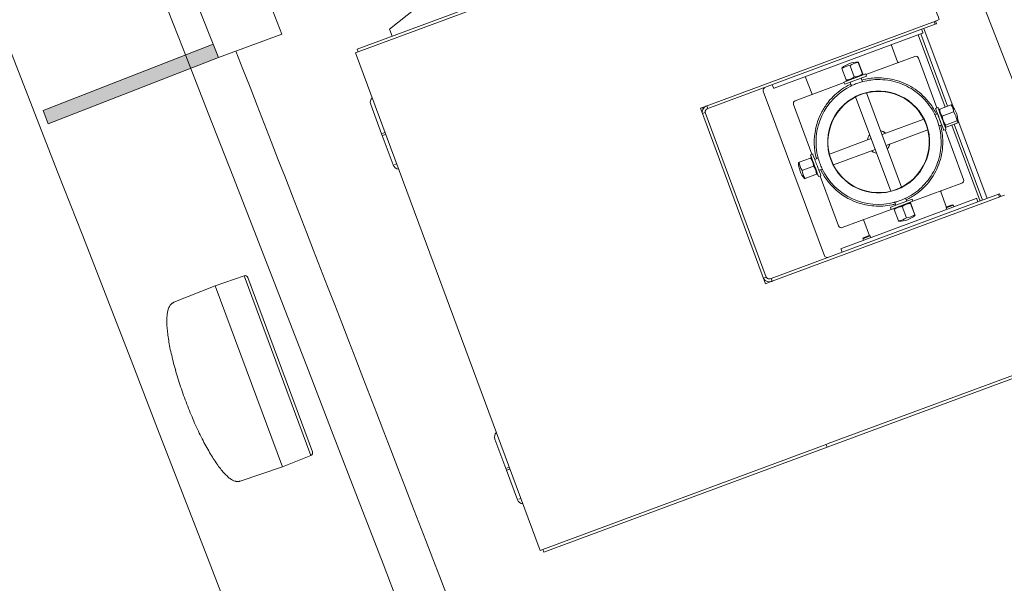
# Model space of a CAD drawing. Extents: x 168554 to 174410, y 515675 to 521218.
# Tile 30 of 110: x 171835.095 to 171836.114, y 518992.559 to 518993.143. Entities that reach past the tile are written whole.
import ezdxf

# ---------------------------------------------------------------- set-up
doc = ezdxf.new("R2010")
doc.units = 0
doc.header["$MEASUREMENT"] = 0
doc.layers.add('Algemeen - Fase Ontsluitingsweg - 1070 Ondergrond 2', color=7, linetype='Continuous', lineweight=9)

msp = doc.modelspace()

# ---------------------------------------------------------------- linework, layer by layer
at = {"layer": 'Algemeen - Fase Ontsluitingsweg - 1070 Ondergrond 2'}
for p, q in [((171835.7375, 518993.221), (171835.444, 518993.1121)), ((171835.4478, 518993.1103), (171835.7376, 518993.2178)), ((171835.5042, 518993.1539), (171835.4777, 518993.1327)), ((171835.8026, 518993.0521), (171836.043, 518993.1412)), ((171836.0428, 518993.138), (171836.0417, 518993.1408)), ((171836.0455, 518993.1422), (171836.043, 518993.1412)), ((171836.044, 518993.1384), (171836.043, 518993.1413)), ((171836.0455, 518993.1422), (171836.0468, 518993.1427)), ((171835.4777, 518993.1327), (171835.4804, 518993.1256)), ((171836.0428, 518993.138), (171835.8073, 518993.0506)), ((171836.0299, 518993.1294), (171836.0286, 518993.1327)), ((171836.031, 518993.1336), (171836.0612, 518993.0522)), ((171836.044, 518993.1384), (171836.0428, 518993.138)), ((171835.3004, 518993.1034), (171835.366, 518993.1278)), ((171835.8758, 518993.0718), (171836.0296, 518993.1288)), ((171836.0251, 518993.1271), (171836.0529, 518993.052)), ((171836.0556, 518993.053), (171836.0277, 518993.1281)), ((171835.295, 518993.1174), (171835.1188, 518993.0486)), ((171835.4478, 518993.1103), (171835.4422, 518993.1082)), ((171835.4451, 518993.1093), (171835.444, 518993.1121)), ((171836.0037, 518993.099), (171835.9971, 518993.1168)), ((171835.1242, 518993.0346), (171835.3004, 518993.1034)), ((171835.4422, 518993.1082), (171835.6335, 518992.5926)), ((171835.971, 518993.0857), (171836.0215, 518993.1045)), ((171836.0445, 518993.0512), (171836.0254, 518993.1027)), ((171835.9505, 518993.0802), (171835.9461, 518993.0919)), ((171835.9588, 518993.0833), (171835.9545, 518993.095)), ((171835.9674, 518993.0864), (171835.963, 518993.0982)), ((171835.9676, 518993.0865), (171835.9632, 518993.0983)), ((171835.9149, 518993.066), (171835.9082, 518993.0838)), ((171835.9482, 518993.078), (171835.9707, 518993.0864)), ((171835.9491, 518993.0757), (171835.9716, 518993.084)), ((171835.9517, 518993.0793), (171835.9509, 518993.0795)), ((171835.966, 518993.082), (171835.9673, 518993.0784)), ((171835.9673, 518993.0851), (171835.9678, 518993.0857)), ((171835.9716, 518993.084), (171835.9707, 518993.0864)), ((171835.8752, 518993.0721), (171835.8739, 518993.0753)), ((171835.8978, 518993.0586), (171835.9485, 518993.0774)), ((171835.9491, 518993.0757), (171835.9482, 518993.078)), ((171835.9547, 518993.0778), (171835.956, 518993.0742)), ((171835.9616, 518993.0766), (171835.9616, 518993.0766)), ((171835.9279, 518992.898), (171835.8646, 518993.0687)), ((171835.9603, 518993.0627), (171835.9966, 518992.9649)), ((171835.9715, 518993.0669), (171836.0078, 518992.9691)), ((171835.4694, 518993.0244), (171835.4581, 518993.0549)), ((171835.8026, 518993.0521), (171835.7995, 518993.0509)), ((171835.867, 518992.869), (171835.7995, 518993.0509)), ((171835.7995, 518993.0509), (171835.8016, 518993.0454)), ((171835.807, 518993.0514), (171835.8062, 518993.0534)), ((171835.8073, 518993.0506), (171835.807, 518993.0514)), ((171835.9151, 518993.0032), (171835.896, 518993.0547)), ((171836.0431, 518993.0506), (171836.0455, 518993.0515)), ((171836.0468, 518993.0481), (171836.0469, 518993.0491)), ((171836.0474, 518993.0499), (171836.0591, 518993.0543)), ((171835.1188, 518993.0486), (171835.1242, 518993.0346)), ((171835.8043, 518993.0463), (171835.8016, 518993.0453)), ((171835.8676, 518992.8757), (171835.8043, 518993.0463)), ((171836.0308, 518993.0397), (171835.9876, 518993.0236)), ((171836.0452, 518993.045), (171836.0424, 518993.044)), ((171836.05, 518993.0427), (171836.0618, 518993.0471)), ((171836.0662, 518993.0388), (171836.0964, 518992.9573)), ((171836.035, 518993.0284), (171835.9918, 518993.0124)), ((171836.0494, 518993.0338), (171836.0466, 518993.0327)), ((171836.0515, 518993.0281), (171836.0538, 518993.029)), ((171836.0525, 518993.0325), (171836.0533, 518993.0318)), ((171836.072, 518992.9771), (171836.0529, 518993.0287)), ((171836.0535, 518993.0334), (171836.0652, 518993.0378)), ((171836.0542, 518993.0314), (171836.066, 518993.0358)), ((171836.0598, 518993.0335), (171836.0891, 518992.9546)), ((171836.0917, 518992.9556), (171836.0624, 518993.0345)), ((171835.4728, 518993.0257), (171835.4694, 518993.0244)), ((171835.4694, 518993.0244), (171835.4728, 518993.0257)), ((171835.4694, 518993.0244), (171835.4701, 518993.0226)), ((171835.4714, 518993.0231), (171835.4701, 518993.0226)), ((171835.4714, 518993.0231), (171835.4701, 518993.0226)), ((171835.4701, 518993.0226), (171835.4814, 518992.9921)), ((171835.4714, 518993.0231), (171835.4735, 518993.0238)), ((171835.9764, 518993.0195), (171835.9331, 518993.0034)), ((171835.9805, 518993.0082), (171835.9373, 518992.9922)), ((171835.9135, 518992.9993), (171835.9017, 518992.995)), ((171835.9135, 518992.9993), (171835.9017, 518992.995)), ((171835.9159, 518993.0034), (171835.9136, 518993.0026)), ((171835.9149, 518992.9991), (171835.9142, 518992.9996)), ((171835.9215, 518992.9991), (171835.918, 518992.9978)), ((171835.4828, 518992.9926), (171835.4848, 518992.9934)), ((171835.9166, 518992.9909), (171835.9049, 518992.9865)), ((171835.9257, 518992.9879), (171835.9222, 518992.9866)), ((171835.9197, 518992.9825), (171835.908, 518992.9781)), ((171835.9206, 518992.9835), (171835.9205, 518992.9827)), ((171835.9243, 518992.9809), (171835.9219, 518992.9801)), ((171835.9426, 518992.9291), (171835.9235, 518992.9806)), ((171836.0702, 518992.9732), (171836.0197, 518992.9545)), ((171836.1105, 518992.9594), (171835.8701, 518992.8702)), ((171836.1082, 518992.9617), (171835.8727, 518992.8743)), ((171836.0851, 518992.9574), (171835.9455, 518992.9056)), ((171836.0121, 518992.9576), (171836.0132, 518992.9547)), ((171836.0543, 518992.9482), (171836.0484, 518992.9641)), ((171836.087, 518992.9539), (171836.0858, 518992.9571)), ((171836.1094, 518992.9622), (171836.1082, 518992.9617)), ((171836.1082, 518992.9617), (171836.1092, 518992.9589)), ((171836.1094, 518992.9622), (171836.1105, 518992.9594)), ((171836.1105, 518992.9594), (171836.113, 518992.9603)), ((171836.1143, 518992.9608), (171836.113, 518992.9603)), ((171836.0188, 518992.9568), (171835.9963, 518992.9485)), ((171835.9963, 518992.9485), (171835.9972, 518992.9461)), ((171836.0197, 518992.9545), (171835.9972, 518992.9461)), ((171836.0006, 518992.9474), (171836.0001, 518992.9468)), ((171836.0008, 518992.9534), (171836.0019, 518992.9506)), ((171836.0066, 518992.9553), (171836.0066, 518992.9553)), ((171836.0086, 518992.9491), (171836.013, 518992.9373)), ((171836.0162, 518992.9532), (171836.017, 518992.9531)), ((171836.0172, 518992.9523), (171836.0215, 518992.9405)), ((171836.0174, 518992.9523), (171836.0217, 518992.9406)), ((171836.0188, 518992.9568), (171836.0197, 518992.9545)), ((171836.0616, 518992.9504), (171836.0541, 518992.9477)), ((171836.0545, 518992.9486), (171836.0541, 518992.9477)), ((171836.0546, 518992.9461), (171836.0541, 518992.9477)), ((171836.0545, 518992.9486), (171836.0606, 518992.9509)), ((171836.0606, 518992.9509), (171836.0616, 518992.9504)), ((171836.0621, 518992.9489), (171836.0616, 518992.9504)), ((171835.9972, 518992.9461), (171835.9465, 518992.9273)), ((171836.0003, 518992.946), (171836.0046, 518992.9343)), ((171835.9748, 518992.9187), (171835.9689, 518992.9346)), ((171835.9754, 518992.9185), (171835.9679, 518992.9157)), ((171835.9683, 518992.9167), (171835.9679, 518992.9157)), ((171835.9683, 518992.9167), (171835.9744, 518992.9189)), ((171835.9744, 518992.9189), (171835.9754, 518992.9185)), ((171835.976, 518992.9169), (171835.9754, 518992.9185)), ((171835.9685, 518992.9141), (171835.9679, 518992.9157)), ((171835.9464, 518992.9017), (171835.9452, 518992.905)), ((171835.3269, 518992.8773), (171835.297, 518992.8669)), ((171835.3269, 518992.8773), (171835.3269, 518992.8773)), ((171835.3269, 518992.8773), (171835.3269, 518992.8773)), ((171835.396, 518992.691), (171835.3269, 518992.8773)), ((171835.3308, 518992.8755), (171835.3978, 518992.695)), ((171835.8676, 518992.8757), (171835.8649, 518992.8747)), ((171835.2543, 518992.8498), (171835.297, 518992.8669)), ((171835.2543, 518992.8498), (171835.297, 518992.8669)), ((171835.3666, 518992.6794), (171835.297, 518992.8669)), ((171835.865, 518992.8746), (171835.867, 518992.869)), ((171835.867, 518992.869), (171835.8701, 518992.8702)), ((171835.8727, 518992.8743), (171835.873, 518992.8736)), ((171835.873, 518992.8736), (171835.8737, 518992.8715)), ((171835.2492, 518992.8445), (171835.2496, 518992.8453)), ((171835.2492, 518992.8445), (171835.2496, 518992.8453)), ((171835.2496, 518992.8453), (171835.25, 518992.846)), ((171835.2496, 518992.8453), (171835.25, 518992.846)), ((171835.25, 518992.846), (171835.2502, 518992.8463)), ((171835.25, 518992.846), (171835.2502, 518992.8463)), ((171835.2502, 518992.8463), (171835.2505, 518992.8467)), ((171835.2502, 518992.8463), (171835.2505, 518992.8467)), ((171835.2505, 518992.8467), (171835.2507, 518992.847)), ((171835.2505, 518992.8467), (171835.2507, 518992.847)), ((171835.2507, 518992.847), (171835.251, 518992.8473)), ((171835.2507, 518992.847), (171835.251, 518992.8473)), ((171835.251, 518992.8473), (171835.2512, 518992.8477)), ((171835.251, 518992.8473), (171835.2512, 518992.8477)), ((171835.2512, 518992.8477), (171835.2515, 518992.848)), ((171835.2512, 518992.8477), (171835.2515, 518992.848)), ((171835.2515, 518992.848), (171835.2518, 518992.8482)), ((171835.2515, 518992.848), (171835.2518, 518992.8482)), ((171835.2518, 518992.8482), (171835.2521, 518992.8485)), ((171835.2518, 518992.8482), (171835.2521, 518992.8485)), ((171835.2521, 518992.8485), (171835.2525, 518992.8488)), ((171835.2521, 518992.8485), (171835.2525, 518992.8488)), ((171835.2525, 518992.8488), (171835.2528, 518992.849)), ((171835.2525, 518992.8488), (171835.2528, 518992.849)), ((171835.2528, 518992.849), (171835.2532, 518992.8492)), ((171835.2528, 518992.849), (171835.2532, 518992.8492)), ((171835.2532, 518992.8492), (171835.2535, 518992.8494)), ((171835.2532, 518992.8492), (171835.2535, 518992.8494)), ((171835.2535, 518992.8494), (171835.2539, 518992.8496)), ((171835.2535, 518992.8494), (171835.2539, 518992.8496)), ((171835.2539, 518992.8496), (171835.2543, 518992.8498)), ((171835.2539, 518992.8496), (171835.2543, 518992.8498)), ((171835.2471, 518992.8345), (171835.2472, 518992.8357)), ((171835.2471, 518992.8345), (171835.2472, 518992.8357)), ((171835.2472, 518992.8357), (171835.2473, 518992.8368)), ((171835.2472, 518992.8357), (171835.2473, 518992.8368)), ((171835.2473, 518992.8368), (171835.2474, 518992.8379)), ((171835.2473, 518992.8368), (171835.2474, 518992.8379)), ((171835.2474, 518992.8379), (171835.2476, 518992.839)), ((171835.2474, 518992.8379), (171835.2476, 518992.839)), ((171835.2476, 518992.839), (171835.2478, 518992.84)), ((171835.2476, 518992.839), (171835.2478, 518992.84)), ((171835.2478, 518992.84), (171835.248, 518992.841)), ((171835.2478, 518992.84), (171835.248, 518992.841)), ((171835.248, 518992.841), (171835.2482, 518992.8419)), ((171835.248, 518992.841), (171835.2482, 518992.8419)), ((171835.2482, 518992.8419), (171835.2485, 518992.8428)), ((171835.2482, 518992.8419), (171835.2485, 518992.8428)), ((171835.2485, 518992.8428), (171835.2488, 518992.8437)), ((171835.2485, 518992.8428), (171835.2488, 518992.8437)), ((171835.2488, 518992.8437), (171835.2492, 518992.8445)), ((171835.2488, 518992.8437), (171835.2492, 518992.8445)), ((171835.2469, 518992.8308), (171835.247, 518992.8321)), ((171835.2469, 518992.8308), (171835.247, 518992.8321)), ((171835.247, 518992.8294), (171835.2469, 518992.8308)), ((171835.247, 518992.8294), (171835.2469, 518992.8308)), ((171835.247, 518992.8333), (171835.2471, 518992.8345)), ((171835.247, 518992.8333), (171835.2471, 518992.8345)), ((171835.247, 518992.8321), (171835.247, 518992.8333)), ((171835.247, 518992.8321), (171835.247, 518992.8333)), ((171835.247, 518992.828), (171835.247, 518992.8294)), ((171835.247, 518992.828), (171835.247, 518992.8294)), ((171835.247, 518992.8266), (171835.247, 518992.828)), ((171835.247, 518992.8266), (171835.247, 518992.828)), ((171835.2471, 518992.8251), (171835.247, 518992.8266)), ((171835.2471, 518992.8251), (171835.247, 518992.8266)), ((171835.2472, 518992.8237), (171835.2471, 518992.8251)), ((171835.2472, 518992.8237), (171835.2471, 518992.8251)), ((171835.2473, 518992.8221), (171835.2472, 518992.8237)), ((171835.2473, 518992.8221), (171835.2472, 518992.8237)), ((171835.2475, 518992.8205), (171835.2473, 518992.8221)), ((171835.2475, 518992.8205), (171835.2473, 518992.8221)), ((171835.2477, 518992.8189), (171835.2475, 518992.8205)), ((171835.2477, 518992.8189), (171835.2475, 518992.8205)), ((171835.2479, 518992.8173), (171835.2477, 518992.8189)), ((171835.2479, 518992.8173), (171835.2477, 518992.8189)), ((171835.2481, 518992.8156), (171835.2479, 518992.8173)), ((171835.2481, 518992.8156), (171835.2479, 518992.8173)), ((171835.2483, 518992.8139), (171835.2481, 518992.8156)), ((171835.2483, 518992.8139), (171835.2481, 518992.8156)), ((171835.2486, 518992.8121), (171835.2483, 518992.8139)), ((171835.2486, 518992.8121), (171835.2483, 518992.8139)), ((171835.2489, 518992.8103), (171835.2486, 518992.8121)), ((171835.2489, 518992.8103), (171835.2486, 518992.8121)), ((171835.2492, 518992.8085), (171835.2489, 518992.8103)), ((171835.2492, 518992.8085), (171835.2489, 518992.8103)), ((171835.2495, 518992.8066), (171835.2492, 518992.8085)), ((171835.2495, 518992.8066), (171835.2492, 518992.8085)), ((171835.2499, 518992.8047), (171835.2495, 518992.8066)), ((171835.2499, 518992.8047), (171835.2495, 518992.8066)), ((171835.2502, 518992.8028), (171835.2499, 518992.8047)), ((171835.2502, 518992.8028), (171835.2499, 518992.8047)), ((171835.2506, 518992.8009), (171835.2502, 518992.8028)), ((171835.2506, 518992.8009), (171835.2502, 518992.8028)), ((171835.2511, 518992.7989), (171835.2506, 518992.8009)), ((171835.2511, 518992.7989), (171835.2506, 518992.8009)), ((171835.2515, 518992.7969), (171835.2511, 518992.7989)), ((171835.2515, 518992.7969), (171835.2511, 518992.7989)), ((171835.252, 518992.7949), (171835.2515, 518992.7969)), ((171835.252, 518992.7949), (171835.2515, 518992.7969)), ((171835.2524, 518992.7928), (171835.252, 518992.7949)), ((171835.2524, 518992.7928), (171835.252, 518992.7949)), ((171835.253, 518992.7907), (171835.2524, 518992.7928)), ((171835.253, 518992.7907), (171835.2524, 518992.7928)), ((171835.2535, 518992.7887), (171835.253, 518992.7907)), ((171835.2535, 518992.7887), (171835.253, 518992.7907)), ((171835.254, 518992.7865), (171835.2535, 518992.7887)), ((171835.254, 518992.7865), (171835.2535, 518992.7887)), ((171835.2546, 518992.7844), (171835.254, 518992.7865)), ((171835.2546, 518992.7844), (171835.254, 518992.7865)), ((171835.2552, 518992.7823), (171835.2546, 518992.7844)), ((171835.2552, 518992.7823), (171835.2546, 518992.7844)), ((171835.9309, 518992.6997), (171836.1731, 518992.7895)), ((171836.1724, 518992.7925), (171835.932, 518992.7033)), ((171835.2558, 518992.7801), (171835.2552, 518992.7823)), ((171835.2558, 518992.7801), (171835.2552, 518992.7823)), ((171835.2564, 518992.7779), (171835.2558, 518992.7801)), ((171835.2564, 518992.7779), (171835.2558, 518992.7801)), ((171835.257, 518992.7757), (171835.2564, 518992.7779)), ((171835.257, 518992.7757), (171835.2564, 518992.7779)), ((171835.2577, 518992.7735), (171835.257, 518992.7757)), ((171835.2577, 518992.7735), (171835.257, 518992.7757)), ((171835.2584, 518992.7713), (171835.2577, 518992.7735)), ((171835.2584, 518992.7713), (171835.2577, 518992.7735)), ((171835.2591, 518992.769), (171835.2584, 518992.7713)), ((171835.2591, 518992.769), (171835.2584, 518992.7713)), ((171835.2598, 518992.7668), (171835.2591, 518992.769)), ((171835.2598, 518992.7668), (171835.2591, 518992.769)), ((171835.2605, 518992.7646), (171835.2598, 518992.7668)), ((171835.2605, 518992.7646), (171835.2598, 518992.7668)), ((171835.2613, 518992.7623), (171835.2605, 518992.7646)), ((171835.2613, 518992.7623), (171835.2605, 518992.7646)), ((171835.262, 518992.7601), (171835.2613, 518992.7623)), ((171835.262, 518992.7601), (171835.2613, 518992.7623)), ((171835.2628, 518992.7578), (171835.262, 518992.7601)), ((171835.2628, 518992.7578), (171835.262, 518992.7601)), ((171835.2636, 518992.7555), (171835.2628, 518992.7578)), ((171835.2636, 518992.7555), (171835.2628, 518992.7578)), ((171835.2644, 518992.7533), (171835.2636, 518992.7555)), ((171835.2644, 518992.7533), (171835.2636, 518992.7555)), ((171835.2652, 518992.751), (171835.2644, 518992.7533)), ((171835.2652, 518992.751), (171835.2644, 518992.7533)), ((171835.266, 518992.7488), (171835.2652, 518992.751)), ((171835.266, 518992.7488), (171835.2652, 518992.751)), ((171835.2669, 518992.7465), (171835.266, 518992.7488)), ((171835.2669, 518992.7465), (171835.266, 518992.7488)), ((171835.2677, 518992.7443), (171835.2669, 518992.7465)), ((171835.2677, 518992.7443), (171835.2669, 518992.7465)), ((171835.2686, 518992.742), (171835.2677, 518992.7443)), ((171835.2686, 518992.742), (171835.2677, 518992.7443)), ((171835.2695, 518992.7398), (171835.2686, 518992.742)), ((171835.2695, 518992.7398), (171835.2686, 518992.742)), ((171835.2703, 518992.7376), (171835.2695, 518992.7398)), ((171835.2703, 518992.7376), (171835.2695, 518992.7398)), ((171835.2712, 518992.7354), (171835.2703, 518992.7376)), ((171835.2712, 518992.7354), (171835.2703, 518992.7376)), ((171835.2721, 518992.7332), (171835.2712, 518992.7354)), ((171835.2721, 518992.7332), (171835.2712, 518992.7354)), ((171835.2731, 518992.731), (171835.2721, 518992.7332)), ((171835.2731, 518992.731), (171835.2721, 518992.7332)), ((171835.274, 518992.7289), (171835.2731, 518992.731)), ((171835.274, 518992.7289), (171835.2731, 518992.731)), ((171835.2749, 518992.7267), (171835.274, 518992.7289)), ((171835.2749, 518992.7267), (171835.274, 518992.7289)), ((171835.2758, 518992.7246), (171835.2749, 518992.7267)), ((171835.2758, 518992.7246), (171835.2749, 518992.7267)), ((171835.2768, 518992.7225), (171835.2758, 518992.7246)), ((171835.2768, 518992.7225), (171835.2758, 518992.7246)), ((171835.2777, 518992.7204), (171835.2768, 518992.7225)), ((171835.2777, 518992.7204), (171835.2768, 518992.7225)), ((171835.2787, 518992.7183), (171835.2777, 518992.7204)), ((171835.2787, 518992.7183), (171835.2777, 518992.7204)), ((171835.2796, 518992.7163), (171835.2787, 518992.7183)), ((171835.2796, 518992.7163), (171835.2787, 518992.7183)), ((171835.2806, 518992.7143), (171835.2796, 518992.7163)), ((171835.2806, 518992.7143), (171835.2796, 518992.7163)), ((171835.2816, 518992.7123), (171835.2806, 518992.7143)), ((171835.2816, 518992.7123), (171835.2806, 518992.7143)), ((171835.2825, 518992.7103), (171835.2816, 518992.7123)), ((171835.2825, 518992.7103), (171835.2816, 518992.7123)), ((171835.2835, 518992.7084), (171835.2825, 518992.7103)), ((171835.2835, 518992.7084), (171835.2825, 518992.7103)), ((171835.2845, 518992.7065), (171835.2835, 518992.7084)), ((171835.2845, 518992.7065), (171835.2835, 518992.7084)), ((171835.2854, 518992.7046), (171835.2845, 518992.7065)), ((171835.2854, 518992.7046), (171835.2845, 518992.7065)), ((171835.2864, 518992.7028), (171835.2854, 518992.7046)), ((171835.2864, 518992.7028), (171835.2854, 518992.7046)), ((171835.2874, 518992.701), (171835.2864, 518992.7028)), ((171835.2874, 518992.701), (171835.2864, 518992.7028)), ((171835.5981, 518992.6775), (171835.5868, 518992.708)), ((171835.9289, 518992.7021), (171835.6391, 518992.5946)), ((171835.9289, 518992.7021), (171835.932, 518992.7033)), ((171835.9309, 518992.6997), (171835.9298, 518992.7025)), ((171835.2883, 518992.6992), (171835.2874, 518992.701)), ((171835.2883, 518992.6992), (171835.2874, 518992.701)), ((171835.2893, 518992.6975), (171835.2883, 518992.6992)), ((171835.2893, 518992.6975), (171835.2883, 518992.6992)), ((171835.2903, 518992.6958), (171835.2893, 518992.6975)), ((171835.2903, 518992.6958), (171835.2893, 518992.6975)), ((171835.2912, 518992.6941), (171835.2903, 518992.6958)), ((171835.2912, 518992.6941), (171835.2903, 518992.6958)), ((171835.2922, 518992.6925), (171835.2912, 518992.6941)), ((171835.2922, 518992.6925), (171835.2912, 518992.6941)), ((171835.2932, 518992.6909), (171835.2922, 518992.6925)), ((171835.2932, 518992.6909), (171835.2922, 518992.6925)), ((171835.6374, 518992.5908), (171835.9309, 518992.6997)), ((171835.2941, 518992.6894), (171835.2932, 518992.6909)), ((171835.2941, 518992.6894), (171835.2932, 518992.6909)), ((171835.2951, 518992.6879), (171835.2941, 518992.6894)), ((171835.2951, 518992.6879), (171835.2941, 518992.6894)), ((171835.296, 518992.6864), (171835.2951, 518992.6879)), ((171835.296, 518992.6864), (171835.2951, 518992.6879)), ((171835.2969, 518992.685), (171835.296, 518992.6864)), ((171835.2969, 518992.685), (171835.296, 518992.6864)), ((171835.2979, 518992.6836), (171835.2969, 518992.685)), ((171835.2979, 518992.6836), (171835.2969, 518992.685)), ((171835.2988, 518992.6823), (171835.2979, 518992.6836)), ((171835.2988, 518992.6823), (171835.2979, 518992.6836)), ((171835.2997, 518992.681), (171835.2988, 518992.6823)), ((171835.2997, 518992.681), (171835.2988, 518992.6823)), ((171835.396, 518992.691), (171835.3666, 518992.6794)), ((171835.3961, 518992.691), (171835.396, 518992.691)), ((171835.3961, 518992.691), (171835.396, 518992.691)), ((171835.3006, 518992.6797), (171835.2997, 518992.681)), ((171835.3006, 518992.6797), (171835.2997, 518992.681)), ((171835.3015, 518992.6785), (171835.3006, 518992.6797)), ((171835.3015, 518992.6785), (171835.3006, 518992.6797)), ((171835.3024, 518992.6774), (171835.3015, 518992.6785)), ((171835.3024, 518992.6774), (171835.3015, 518992.6785)), ((171835.3033, 518992.6763), (171835.3024, 518992.6774)), ((171835.3033, 518992.6763), (171835.3024, 518992.6774)), ((171835.3042, 518992.6752), (171835.3033, 518992.6763)), ((171835.3042, 518992.6752), (171835.3033, 518992.6763)), ((171835.305, 518992.6742), (171835.3042, 518992.6752)), ((171835.305, 518992.6742), (171835.3042, 518992.6752)), ((171835.3059, 518992.6732), (171835.305, 518992.6742)), ((171835.3059, 518992.6732), (171835.305, 518992.6742)), ((171835.3068, 518992.6723), (171835.3059, 518992.6732)), ((171835.3068, 518992.6723), (171835.3059, 518992.6732)), ((171835.3076, 518992.6714), (171835.3068, 518992.6723)), ((171835.3076, 518992.6714), (171835.3068, 518992.6723)), ((171835.323, 518992.6645), (171835.3666, 518992.6794)), ((171835.323, 518992.6645), (171835.3666, 518992.6794)), ((171835.6015, 518992.6788), (171835.5981, 518992.6775)), ((171835.5981, 518992.6775), (171835.6015, 518992.6788)), ((171835.5981, 518992.6775), (171835.5988, 518992.6757)), ((171835.6002, 518992.6762), (171835.5988, 518992.6757)), ((171835.6002, 518992.6762), (171835.5988, 518992.6757)), ((171835.5988, 518992.6757), (171835.6101, 518992.6452)), ((171835.6002, 518992.6762), (171835.6022, 518992.6769)), ((171835.3084, 518992.6705), (171835.3076, 518992.6714)), ((171835.3084, 518992.6705), (171835.3076, 518992.6714)), ((171835.3093, 518992.6698), (171835.3084, 518992.6705)), ((171835.3093, 518992.6698), (171835.3084, 518992.6705)), ((171835.3101, 518992.669), (171835.3093, 518992.6698)), ((171835.3101, 518992.669), (171835.3093, 518992.6698)), ((171835.3109, 518992.6683), (171835.3101, 518992.669)), ((171835.3109, 518992.6683), (171835.3101, 518992.669)), ((171835.3117, 518992.6677), (171835.3109, 518992.6683)), ((171835.3117, 518992.6677), (171835.3109, 518992.6683)), ((171835.3125, 518992.6671), (171835.3117, 518992.6677)), ((171835.3125, 518992.6671), (171835.3117, 518992.6677)), ((171835.3133, 518992.6666), (171835.3125, 518992.6671)), ((171835.3133, 518992.6666), (171835.3125, 518992.6671)), ((171835.3141, 518992.6661), (171835.3133, 518992.6666)), ((171835.3141, 518992.6661), (171835.3133, 518992.6666)), ((171835.3149, 518992.6656), (171835.3141, 518992.6661)), ((171835.3149, 518992.6656), (171835.3141, 518992.6661)), ((171835.3157, 518992.6652), (171835.3149, 518992.6656)), ((171835.3157, 518992.6652), (171835.3149, 518992.6656)), ((171835.3165, 518992.6649), (171835.3157, 518992.6652)), ((171835.3165, 518992.6649), (171835.3157, 518992.6652)), ((171835.3173, 518992.6646), (171835.3165, 518992.6649)), ((171835.3173, 518992.6646), (171835.3165, 518992.6649)), ((171835.3177, 518992.6645), (171835.3173, 518992.6646)), ((171835.3177, 518992.6645), (171835.3173, 518992.6646)), ((171835.3181, 518992.6644), (171835.3177, 518992.6645)), ((171835.3181, 518992.6644), (171835.3177, 518992.6645)), ((171835.3185, 518992.6643), (171835.3181, 518992.6644)), ((171835.3185, 518992.6643), (171835.3181, 518992.6644)), ((171835.3189, 518992.6642), (171835.3185, 518992.6643)), ((171835.3189, 518992.6642), (171835.3185, 518992.6643)), ((171835.3193, 518992.6642), (171835.3189, 518992.6642)), ((171835.3193, 518992.6642), (171835.3189, 518992.6642)), ((171835.3198, 518992.6641), (171835.3193, 518992.6642)), ((171835.3198, 518992.6641), (171835.3193, 518992.6642)), ((171835.3202, 518992.6641), (171835.3198, 518992.6641)), ((171835.3202, 518992.6641), (171835.3198, 518992.6641)), ((171835.3206, 518992.6641), (171835.3202, 518992.6641)), ((171835.3206, 518992.6641), (171835.3202, 518992.6641)), ((171835.321, 518992.6641), (171835.3206, 518992.6641)), ((171835.321, 518992.6641), (171835.3206, 518992.6641)), ((171835.3214, 518992.6642), (171835.321, 518992.6641)), ((171835.3214, 518992.6642), (171835.321, 518992.6641)), ((171835.3218, 518992.6642), (171835.3214, 518992.6642)), ((171835.3218, 518992.6642), (171835.3214, 518992.6642)), ((171835.3222, 518992.6643), (171835.3218, 518992.6642)), ((171835.3222, 518992.6643), (171835.3218, 518992.6642)), ((171835.3226, 518992.6644), (171835.3222, 518992.6643)), ((171835.3226, 518992.6644), (171835.3222, 518992.6643)), ((171835.323, 518992.6645), (171835.3226, 518992.6644)), ((171835.323, 518992.6645), (171835.3226, 518992.6644)), ((171835.6115, 518992.6457), (171835.6135, 518992.6465)), ((171835.6335, 518992.5926), (171835.6391, 518992.5946)), ((171835.6374, 518992.5908), (171835.6364, 518992.5936))]:
    msp.add_line(p, q, dxfattribs=at)
for centre, radius, start, end in [((171736.7582, 518954.6012), 107.285, 20.355878, 30.307817), ((171736.7582, 518954.6012), 106.735, 20.355878, 30.307167), ((171736.7582, 518954.6012), 106.555, 20.355878, 30.307054), ((171736.7582, 518954.6012), 105.8669, 21.340844, 30.306305), ((171736.7582, 518954.6012), 105.7969, 21.341494, 30.306215), ((171736.7582, 518954.6012), 105.7662, 20.383901, 30.306151), ((171736.7582, 518954.6012), 105.5988, 20.383946, 30.305971), ((171736.7582, 518954.6012), 110.185, 20.355878, 27.507753), ((171836.0294, 518993.1293), 0.0005, 290.3559, 20.3559), ((171736.7582, 518954.6012), 105.8162, 20.992116, 21.341315), ((171836.0226, 518993.1017), 0.003, 20.3559, 110.3559), ((171835.9626, 518993.0738), 0.025, 89.2502, 131.4616), ((171836.0047, 518993.0993), 0.001, 200.3559, 290.3559), ((171835.8756, 518993.0722), 0.0005, 200.3559, 290.3559), ((171835.4642, 518993.0572), 0.0065, 136.0853, 200.3559), ((171835.9139, 518993.0656), 0.001, 290.3559, 20.3559), ((171835.8988, 518993.0558), 0.003, 110.3559, 200.3559), ((171836.0412, 518993.0371), 0.025, 358.775, 41.9445), ((171835.4875, 518992.9943), 0.0065, 200.3559, 264.6265), ((171835.9262, 518992.9945), 0.025, 179.2556, 221.4561), ((171836.0692, 518992.976), 0.003, 290.3559, 20.3559), ((171836.0494, 518992.9644), 0.001, 110.3559, 200.3559), ((171836.0853, 518992.957), 0.0005, 20.3559, 110.3559), ((171836.0053, 518992.9587), 0.025, 269.2502, 311.4616), ((171835.9454, 518992.9301), 0.003, 200.3559, 290.3559), ((171835.968, 518992.9342), 0.001, 20.3559, 110.3559), ((171835.9456, 518992.9051), 0.0005, 110.3559, 200.3559), ((171835.3279, 518992.8744), 0.00308, 20.3559, 108.8559), ((171835.3366, 518992.8688), 0.00308, 200.3559, 211.6546), ((171835.5929, 518992.7103), 0.0065, 136.0853, 200.3559), ((171835.3978, 518992.7038), 0.00308, 189.0571, 200.3559), ((171835.3949, 518992.6939), 0.00308, 291.8559, 20.3559), ((171835.6162, 518992.6475), 0.0065, 200.3559, 264.6265)]:
    msp.add_arc(centre, radius, start, end, dxfattribs=at)
for centre, major_axis, ratio, start_param, end_param in [((171836.0346, 518993.1755), (0.0122, -0.0328), 0.007886, 0, 1.570796), ((171835.9542, 518993.0706), (-0.0081, 0.0219), 0.022348, 0.008626, 0.224668), ((171835.9582, 518993.0722), (-0.0081, 0.0219), 0.854635, 6.058517, 6.507854), ((171835.9667, 518993.0753), (-0.0081, 0.0219), 0.876983, 6.058517, 6.507854), ((171835.971, 518993.0769), (-0.0081, 0.0219), 0.022348, 6.058517, 6.507854), ((171835.984, 518993.0159), (-0.0168, 0.0625), 1, 0.184948, 1.570796), ((171835.9841, 518993.0159), (-0.0183, 0.0495), 1, 3.141703, 6.283185), ((171835.984, 518993.0159), (-0.0183, 0.0492), 1, 4.826925, 6.127342), ((171835.7867, 518992.9747), (-0.0272, 0.0732), 0.99162, 5.715136, 5.742974), ((171836.0473, 518993.0394), (0.0042, -0.0113), 0.00032, 5.235988, 10.471976), ((171836.0497, 518993.0403), (0.0042, -0.0113), 0.00032, 0, 3.141593), ((171836.0391, 518993.0428), (0.0219, 0.0081), 0.74457, 6.058996, 6.508333), ((171836.0382, 518993.0454), (0.0219, 0.0081), 0.205825, 0.081249, 0.224341), ((171836.0473, 518993.0394), (-0.00226, 0.00609), 0.00032, 2.746802, 6.677976), ((171836.0422, 518993.0345), (0.0219, 0.0081), 0.950395, 6.057487, 6.506824), ((171835.984, 518993.0159), (-0.0174, 0.0642), 1, 1.097765, 1.570796), ((171835.984, 518993.0159), (0.0183, -0.0492), 1, 0.155844, 1.45626), ((171836.0443, 518993.0289), (0.0219, 0.0081), 0.205825, 6.05819, 6.507527), ((171835.9177, 518992.9913), (-0.0042, 0.0113), 0.00032, 2.335145, 7.089633), ((171835.9177, 518992.9913), (-0.00289, 0.00778), 0.00032, 3.142147, 6.282631), ((171835.9201, 518992.9922), (-0.0042, 0.0113), 0.00032, 3.141592, 6.283185), ((171835.9231, 518993.0029), (-0.0219, -0.0081), 0.001381, 6.058837, 6.508174), ((171835.9246, 518992.9987), (-0.0219, -0.0081), 0.866715, 6.059159, 6.508496), ((171835.984, 518993.0159), (0.0168, -0.0625), 1, 4.897337, 6.283185), ((171835.9278, 518992.9902), (-0.0219, -0.0081), 0.865334, 6.057878, 6.507215), ((171835.9293, 518992.986), (-0.0219, -0.0081), 0.001381, 0.000533, 0.224989), ((171835.984, 518993.0159), (-0.0231, 0.0623), 1, 1.661145, 2.134176), ((171836.0009, 518992.9571), (0.0081, -0.0219), 0.854635, 6.058517, 6.507854), ((171836.0093, 518992.9602), (0.0081, -0.0219), 0.876983, 6.058517, 6.507854), ((171836.0137, 518992.9619), (0.0081, -0.0219), 0.022348, 6.058517, 6.507854), ((171835.9968, 518992.9556), (0.0081, -0.0219), 0.022348, 6.058517, 6.27456)]:
    msp.add_ellipse(centre, major_axis=major_axis, ratio=ratio, start_param=start_param, end_param=end_param, dxfattribs=at)
for major_axis in [(0.0183, -0.0495), (-0.0183, 0.0492)]:
    msp.add_ellipse((171835.9841, 518993.0159), major_axis=major_axis, ratio=1, dxfattribs=at)
for points, weights in [([(171835.9505, 518993.0802), (171835.9552, 518993.0803), (171835.9588, 518993.0833)], [1, 1.15470053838, 1]), ([(171835.9509, 518993.0795), (171835.9508, 518993.0795), (171835.9505, 518993.0802)], [1.0772157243, 1.07412426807, 1]), ([(171835.9588, 518993.0833), (171835.9636, 518993.0834), (171835.9674, 518993.0864)], [1, 1.15470053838, 1]), ([(171835.9674, 518993.0864), (171835.968, 518993.0851), (171835.9676, 518993.0865)], [1, 1.15470053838, 1]), ([(171836.0469, 518993.0491), (171836.047, 518993.0494), (171836.0474, 518993.0499)], [1.06575456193, 1.04740146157, 1]), ([(171836.0474, 518993.0499), (171836.0473, 518993.0458), (171836.05, 518993.0427)], [1, 1.15470053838, 1]), ([(171836.05, 518993.0427), (171836.0504, 518993.0375), (171836.0535, 518993.0334)], [1, 1.15470053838, 1]), ([(171836.0535, 518993.0334), (171836.0524, 518993.0319), (171836.0542, 518993.0314)], [1, 1.15470053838, 1]), ([(171835.9135, 518992.9993), (171835.9149, 518992.9999), (171835.9135, 518992.9993)], [1, 1.15470053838, 1]), ([(171835.9166, 518992.9909), (171835.9165, 518992.9956), (171835.9135, 518992.9993)], [1, 1.15470053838, 1]), ([(171835.9197, 518992.9825), (171835.9196, 518992.9872), (171835.9166, 518992.9909)], [1, 1.15470053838, 1]), ([(171835.9205, 518992.9827), (171835.9205, 518992.9827), (171835.9197, 518992.9825)], [1.07734925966, 1.07707082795, 1]), ([(171836.0086, 518992.9491), (171836.0039, 518992.9489), (171836.0003, 518992.946)], [1, 1.15470053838, 1]), ([(171836.0172, 518992.9523), (171836.0124, 518992.9521), (171836.0086, 518992.9491)], [1, 1.15470053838, 1]), ([(171836.0174, 518992.9523), (171836.0167, 518992.9537), (171836.0172, 518992.9523)], [1, 1.15470053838, 1]), ([(171836.0003, 518992.946), (171836.0001, 518992.9467), (171836.0001, 518992.9468)], [1, 1.07412426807, 1.0772157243])]:
    msp.add_rational_spline(points, weights, degree=2, dxfattribs=at)
for points, knots in [([(171836.0066, 518992.9553), (171836.0131, 518992.9577), (171836.0192, 518992.9611), (171836.0299, 518992.9698), (171836.0346, 518992.9749), (171836.0421, 518992.9865), (171836.045, 518992.9929), (171836.0485, 518993.0063), (171836.0491, 518993.0132), (171836.0482, 518993.027), (171836.0467, 518993.0338), (171836.0415, 518993.0466), (171836.0379, 518993.0526), (171836.0289, 518993.0631), (171836.0236, 518993.0676), (171836.0118, 518993.0748), (171836.0054, 518993.0774), (171835.9919, 518993.0805), (171835.9849, 518993.081), (171835.9724, 518993.0798), (171835.9669, 518993.0786), (171835.9616, 518993.0766)], [6.283185, 6.283185, 6.283185, 6.283185, 6.603185, 6.603185, 6.923185, 6.923185, 7.243185, 7.243185, 7.563185, 7.563185, 7.883185, 7.883185, 8.203185, 8.203185, 8.523185, 8.523185, 8.843185, 8.843185, 9.163185, 9.163185, 9.424778, 9.424778, 9.424778, 9.424778]), ([(171835.9667, 518993.0801), (171835.9716, 518993.0814), (171835.9766, 518993.0822), (171835.9888, 518993.0826), (171835.9959, 518993.0817), (171836.0095, 518993.0777), (171836.016, 518993.0747), (171836.0277, 518993.0666), (171836.0328, 518993.0616), (171836.0398, 518993.0524), (171836.0421, 518993.0486), (171836.044, 518993.0446)], [3.232719, 3.232719, 3.232719, 3.232719, 3.461593, 3.461593, 3.781593, 3.781593, 4.101593, 4.101593, 4.421593, 4.421593, 4.622041, 4.622041, 4.622041, 4.622041]), ([(171835.9554, 518993.0759), (171835.9543, 518993.0754), (171835.9533, 518993.0749), (171835.9494, 518993.0728), (171835.9467, 518993.0711), (171835.9416, 518993.0672), (171835.9392, 518993.0652), (171835.9349, 518993.0609), (171835.933, 518993.0587), (171835.9291, 518993.0536), (171835.9271, 518993.0504), (171835.9236, 518993.0439), (171835.9221, 518993.0405), (171835.9201, 518993.0346), (171835.9195, 518993.0321), (171835.9189, 518993.0296)], [9.245557, 9.245557, 9.245557, 9.245557, 9.586557, 9.586557, 10.512722, 10.512722, 11.438886, 11.438886, 12.36505, 12.36505, 13.603984, 13.603984, 14.842918, 14.842918, 15.729083, 15.729083, 15.729083, 15.729083]), ([(171835.9551, 518993.0738), (171835.9551, 518993.0738), (171835.9553, 518993.0739), (171835.9559, 518993.0742), (171835.9564, 518993.0744), (171835.9576, 518993.075), (171835.9583, 518993.0753), (171835.9599, 518993.0759), (171835.9607, 518993.0763), (171835.9616, 518993.0766)], [0, 0, 0, 0, 0.263903, 0.263903, 0.527806, 0.527806, 0.791708, 0.791708, 1.05561, 1.05561, 1.05561, 1.05561]), ([(171835.956, 518993.0742), (171835.9559, 518993.0742), (171835.9557, 518993.0741), (171835.9553, 518993.0739), (171835.9551, 518993.0738), (171835.9551, 518993.0738)], [3.8602938, 3.8602938, 3.8602938, 3.8602938, 3.9585369, 3.9585369, 4.22244, 4.22244, 4.22244, 4.22244]), ([(171835.9658, 518993.0652), (171835.9666, 518993.0655), (171835.9675, 518993.0658), (171835.9692, 518993.0663), (171835.9699, 518993.0665), (171835.9711, 518993.0668), (171835.9717, 518993.0669), (171835.9724, 518993.0671), (171835.9725, 518993.0671), (171835.9725, 518993.0671), (171835.9724, 518993.0671), (171835.9719, 518993.067), (171835.9717, 518993.067), (171835.9715, 518993.0669)], [1.058298, 1.058298, 1.058298, 1.058298, 1.320091, 1.320091, 1.584109, 1.584109, 1.848129, 1.848129, 2.112149, 2.112149, 2.376169, 2.376169, 2.473988, 2.473988, 2.473988, 2.473988]), ([(171836.0308, 518993.0397), (171836.0308, 518993.0398), (171836.0307, 518993.04), (171836.0305, 518993.0404), (171836.0304, 518993.0406), (171836.0304, 518993.0406)], [3.8622444, 3.8622444, 3.8622444, 3.8622444, 3.960277, 3.960277, 4.224297, 4.224297, 4.224297, 4.224297]), ([(171836.0304, 518993.0406), (171836.0304, 518993.0406), (171836.0305, 518993.0404), (171836.0308, 518993.0398), (171836.031, 518993.0393), (171836.0316, 518993.0382), (171836.0319, 518993.0375), (171836.0326, 518993.0359), (171836.0329, 518993.035), (171836.0336, 518993.0334), (171836.0339, 518993.0325), (171836.0344, 518993.0308), (171836.0346, 518993.0301), (171836.0349, 518993.0289), (171836.035, 518993.0283), (171836.0352, 518993.0276), (171836.0352, 518993.0275), (171836.0352, 518993.0275), (171836.0352, 518993.0276), (171836.0351, 518993.0281), (171836.0351, 518993.0283), (171836.035, 518993.0284)], [0, 0, 0, 0, 0.26402, 0.26402, 0.52804, 0.52804, 0.792057, 0.792057, 1.056074, 1.056074, 1.320091, 1.320091, 1.584109, 1.584109, 1.848129, 1.848129, 2.112149, 2.112149, 2.376169, 2.376169, 2.474201, 2.474201, 2.474201, 2.474201]), ([(171836.0482, 518993.0333), (171836.0497, 518993.0278), (171836.0505, 518993.0221), (171836.0506, 518993.0092), (171836.0495, 518993.0021), (171836.0451, 518992.9886), (171836.0418, 518992.9822), (171836.0334, 518992.9708), (171836.0283, 518992.9658), (171836.0194, 518992.9595), (171836.0161, 518992.9576), (171836.0127, 518992.9559)], [4.802737, 4.802737, 4.802737, 4.802737, 5.061593, 5.061593, 5.381593, 5.381593, 5.701593, 5.701593, 6.021593, 6.021593, 6.192059, 6.192059, 6.192059, 6.192059]), ([(171835.9725, 518993.018), (171835.9726, 518993.019), (171835.9729, 518993.0199), (171835.9737, 518993.0217), (171835.9743, 518993.0226), (171835.9749, 518993.0233)], [4.1506265, 4.1506265, 4.1506265, 4.1506265, 4.4353838, 4.4353838, 4.7263236, 4.7263236, 4.7263236, 4.7263236]), ([(171835.9862, 518993.0275), (171835.9871, 518993.0273), (171835.9881, 518993.027), (171835.9898, 518993.0262), (171835.9906, 518993.0257), (171835.9914, 518993.025)], [5.9309689, 5.9309689, 5.9309689, 5.9309689, 6.2095063, 6.2095063, 6.4942636, 6.4942636, 6.4942636, 6.4942636]), ([(171835.9914, 518993.025), (171835.9913, 518993.0251), (171835.9911, 518993.0252), (171835.9903, 518993.0258), (171835.9896, 518993.0263), (171835.9881, 518993.027), (171835.9872, 518993.0273), (171835.9862, 518993.0274)], [0.8883461, 0.8883461, 0.8883461, 0.8883461, 0.9515844, 0.9515844, 1.2687792, 1.2687792, 1.5856728, 1.5856728, 1.5856728, 1.5856728]), ([(171835.9932, 518993.0086), (171835.9938, 518993.0094), (171835.9943, 518993.0102), (171835.995, 518993.0117), (171835.9953, 518993.0125), (171835.9955, 518993.0135), (171835.9955, 518993.0136), (171835.9956, 518993.0138)], [-1.5856728, -1.5856728, -1.5856728, -1.5856728, -1.2687792, -1.2687792, -0.9515844, -0.9515844, -0.8883461, -0.8883461, -0.8883461, -0.8883461]), ([(171835.9956, 518993.0138), (171835.9954, 518993.0128), (171835.9951, 518993.0119), (171835.9943, 518993.0102), (171835.9938, 518993.0093), (171835.9932, 518993.0086)], [7.6989232, 7.6989232, 7.6989232, 7.6989232, 7.9836805, 7.9836805, 8.2622178, 8.2622178, 8.2622178, 8.2622178]), ([(171835.9198, 518992.9985), (171835.9198, 518992.9987), (171835.9197, 518992.9988), (171835.9196, 518992.9993), (171835.9196, 518992.9995), (171835.9196, 518992.9995)], [3.8603281, 3.8603281, 3.8603281, 3.8603281, 3.9583583, 3.9583583, 4.2222495, 4.2222495, 4.2222495, 4.2222495]), ([(171835.9196, 518992.9995), (171835.9196, 518992.9995), (171835.9196, 518992.9993), (171835.9197, 518992.9988), (171835.9198, 518992.9987), (171835.9198, 518992.9985)], [0, 0, 0, 0, 0.2638911, 0.2638911, 0.3619213, 0.3619213, 0.3619213, 0.3619213]), ([(171835.9215, 518992.9991), (171835.9215, 518992.9993), (171835.9215, 518992.9995), (171835.9213, 518992.9999), (171835.9213, 518993.0001), (171835.9213, 518993.0001)], [3.8605065, 3.8605065, 3.8605065, 3.8605065, 3.9585369, 3.9585369, 4.22244, 4.22244, 4.22244, 4.22244]), ([(171835.9213, 518993.0001), (171835.9213, 518993.0001), (171835.9213, 518992.9999), (171835.9215, 518992.9992), (171835.9217, 518992.9987), (171835.922, 518992.9975), (171835.9222, 518992.9968), (171835.9228, 518992.9951), (171835.9231, 518992.9942), (171835.9237, 518992.9926), (171835.924, 518992.9917), (171835.9247, 518992.9901), (171835.925, 518992.9894), (171835.9255, 518992.9883), (171835.9258, 518992.9878), (171835.9261, 518992.9871), (171835.9262, 518992.987), (171835.9262, 518992.987), (171835.9261, 518992.9871), (171835.9259, 518992.9876), (171835.9258, 518992.9877), (171835.9257, 518992.9879)], [0, 0, 0, 0, 0.263903, 0.263903, 0.527806, 0.527806, 0.791708, 0.791708, 1.05561, 1.05561, 1.319512, 1.319512, 1.583414, 1.583414, 1.847317, 1.847317, 2.11122, 2.11122, 2.375123, 2.375123, 2.473154, 2.473154, 2.473154, 2.473154]), ([(171835.982, 518993.0043), (171835.981, 518993.0045), (171835.98, 518993.0048), (171835.9783, 518993.0056), (171835.9774, 518993.0061), (171835.9766, 518993.0068)], [2.3702697, 2.3702697, 2.3702697, 2.3702697, 2.6612096, 2.6612096, 2.9459669, 2.9459669, 2.9459669, 2.9459669]), ([(171835.924, 518992.9872), (171835.9241, 518992.9871), (171835.9242, 518992.9869), (171835.9244, 518992.9865), (171835.9244, 518992.9863), (171835.9244, 518992.9863), (171835.9244, 518992.9865), (171835.9241, 518992.9869), (171835.9241, 518992.9871), (171835.924, 518992.9872)], [1.7492034, 1.7492034, 1.7492034, 1.7492034, 1.8472336, 1.8472336, 2.1111247, 2.1111247, 2.3750159, 2.3750159, 2.4730461, 2.4730461, 2.4730461, 2.4730461]), ([(171836.0078, 518992.9691), (171836.008, 518992.9692), (171836.0081, 518992.9693), (171836.0086, 518992.9695), (171836.0087, 518992.9696), (171836.0087, 518992.9696), (171836.0086, 518992.9695), (171836.0079, 518992.9692), (171836.0074, 518992.9689), (171836.0063, 518992.9684), (171836.0056, 518992.968), (171836.004, 518992.9674), (171836.0032, 518992.967), (171836.0024, 518992.9667)], [1.750309, 1.750309, 1.750309, 1.750309, 1.848129, 1.848129, 2.112149, 2.112149, 2.376169, 2.376169, 2.640188, 2.640188, 2.904206, 2.904206, 3.165999, 3.165999, 3.165999, 3.165999]), ([(171835.9436, 518992.9631), (171835.9457, 518992.9615), (171835.9478, 518992.9601), (171835.9531, 518992.9569), (171835.9565, 518992.9553), (171835.9634, 518992.9526), (171835.9669, 518992.9515), (171835.9733, 518992.9502), (171835.9762, 518992.9498), (171835.9822, 518992.9494), (171835.9854, 518992.9493), (171835.9917, 518992.9498), (171835.9949, 518992.9502), (171835.9992, 518992.9512), (171836.0003, 518992.9514), (171836.0015, 518992.9517)], [1.591702, 1.591702, 1.591702, 1.591702, 2.477867, 2.477867, 3.716801, 3.716801, 4.955735, 4.955735, 5.881899, 5.881899, 6.808064, 6.808064, 7.734228, 7.734228, 8.075228, 8.075228, 8.075228, 8.075228]), ([(171836.0066, 518992.9553), (171836.0057, 518992.955), (171836.0049, 518992.9547), (171836.0032, 518992.9541), (171836.0025, 518992.9539), (171836.0013, 518992.9536), (171836.0007, 518992.9534), (171836, 518992.9532), (171835.9999, 518992.9532), (171835.9999, 518992.9532)], [3.16683, 3.16683, 3.16683, 3.16683, 3.430732, 3.430732, 3.694634, 3.694634, 3.958537, 3.958537, 4.22244, 4.22244, 4.22244, 4.22244]), ([(171835.9999, 518992.9532), (171835.9999, 518992.9532), (171836, 518992.9532), (171836.0005, 518992.9534), (171836.0007, 518992.9534), (171836.0009, 518992.9534)], [0, 0, 0, 0, 0.2639031, 0.2639031, 0.3621462, 0.3621462, 0.3621462, 0.3621462])]:
    msp.add_open_spline(points, degree=3, knots=knots, dxfattribs=at)
for points in [[(171835.8647, 518993.0702), (171835.8645, 518993.0697), (171835.8645, 518993.0692), (171835.8646, 518993.0687)], [(171835.8669, 518993.0727), (171835.8658, 518993.0723), (171835.865, 518993.0713), (171835.8647, 518993.0702)], [(171835.9736, 518993.0674), (171835.9729, 518993.0672), (171835.9722, 518993.0671), (171835.9716, 518993.0669)], [(171835.8016, 518993.0454), (171835.8012, 518993.0471), (171835.8016, 518993.0491), (171835.8027, 518993.0507)], [(171835.8027, 518993.0507), (171835.8036, 518993.0519), (171835.8048, 518993.0529), (171835.8062, 518993.0534)], [(171835.8073, 518993.0506), (171835.806, 518993.0501), (171835.805, 518993.0491), (171835.8046, 518993.048)], [(171835.8046, 518993.048), (171835.8044, 518993.0474), (171835.8043, 518993.0468), (171835.8043, 518993.0463)], [(171836.0078, 518992.9691), (171836.0085, 518992.9694), (171836.0091, 518992.9698), (171836.0097, 518992.9701)], [(171835.929, 518992.8969), (171835.9285, 518992.8972), (171835.9282, 518992.8976), (171835.9279, 518992.898)], [(171835.9323, 518992.8965), (171835.9312, 518992.8961), (171835.9299, 518992.8962), (171835.929, 518992.8969)], [(171835.8689, 518992.8746), (171835.8684, 518992.8749), (171835.868, 518992.8752), (171835.8676, 518992.8757)], [(171835.8649, 518992.8746), (171835.8658, 518992.873), (171835.8674, 518992.8718), (171835.8693, 518992.8713)], [(171835.8727, 518992.8743), (171835.8714, 518992.8739), (171835.87, 518992.874), (171835.8689, 518992.8746)], [(171835.8693, 518992.8713), (171835.8707, 518992.8709), (171835.8723, 518992.871), (171835.8737, 518992.8715)]]:
    msp.add_open_spline(points, degree=3, dxfattribs=at)
msp.add_solid([(171835.3, 518993.1033), (171835.2945, 518993.1172), (171835.1242, 518993.0346), (171835.1188, 518993.0486)], dxfattribs=at)

doc.saveas('drawing.dxf')
